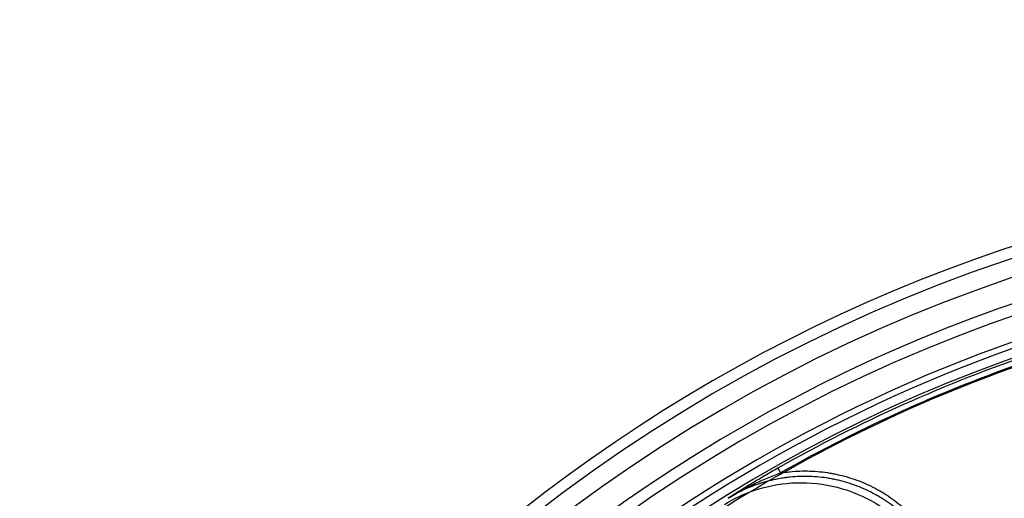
# Model space of a CAD drawing. Header units: millimetres. Extents: x 0 to 297, y 0 to 210.
# Tile 18 of 256: x 140.534 to 141.021, y 91.467 to 91.704. Entities that reach past the tile are written whole.
import ezdxf

# ---------------------------------------------------------------- set-up
doc = ezdxf.new("R2010")
doc.units = ezdxf.units.MM
doc.header["$LTSCALE"] = 16.335
doc.layers.get('0').update_dxf_attribs({"linetype": 'CONTINUOUS'})
doc.layers.add('01_GLOBAL', color=7, linetype='CONTINUOUS')
doc.layers.add('INTFCLR_144815', color=7, linetype='CONTINUOUS')

msp = doc.modelspace()

# ---------------------------------------------------------------- linework, layer by layer
at = {"color": 7, "linetype": 'Continuous'}
msp.add_circle((142.5788, 92.20834), 3.42, dxfattribs=at)
at = {"color": 9, "linetype": 'Continuous'}
msp.add_arc((142.5788, 92.20834), 3.37617, 182.96745, 267.03255, dxfattribs=at)
at = {"layer": '01_GLOBAL', "color": 7, "linetype": 'Continuous'}
msp.add_circle((142.5788, 92.20834), 3.465, dxfattribs=at)
at = {"layer": 'INTFCLR_144815', "color": 9, "linetype": 'Continuous'}
msp.add_line((140.90921, 91.48204), (140.91054, 91.47969), dxfattribs=at)
at = {"layer": 'INTFCLR_144815', "color": 6, "linetype": 'Continuous'}
for radius, start, end in [(0.79171, 313.99379, 154.5151), (0.76471, 312.95436, 154.51444), (0.75907, 71.6564, 156.04408), (0.74687, 70.99817, 162.00183), (0.73942, 108.71364, 257.75596)]:
    msp.add_arc((141.27355, 90.84009), radius, start, end, dxfattribs=at)
at = {"layer": 'INTFCLR_144815', "color": 9, "linetype": 'Continuous'}
for radius, start, end in [(0.78615, 71.61786, 156.02362), (0.77715, 71.61786, 156.02362), (0.74379, 70.76822, 162.23178), (0.7349, 107.70768, 136.29232), (0.73813, 108.74653, 119.57707), (0.73544, 108.74653, 119.57707)]:
    msp.add_arc((141.27355, 90.84009), radius, start, end, dxfattribs=at)
for points, knots in [([(140.90921, 91.48204), (140.90815, 91.48144), (140.90604, 91.48023), (140.90186, 91.47778), (140.89671, 91.47469), (140.89062, 91.47094), (140.88661, 91.46839), (140.88462, 91.46713)], [0, 0, 0, 0, 0.1273, 0.253863, 0.505138, 0.753408, 1, 1, 1, 1]), ([(140.91054, 91.47969), (140.91123, 91.47981), (140.91274, 91.48003), (140.91594, 91.48042), (140.92176, 91.48081), (140.92838, 91.4806), (140.93414, 91.47983), (140.93742, 91.47923), (140.94235, 91.47815), (140.94948, 91.47593), (140.95625, 91.4728), (140.9606, 91.47032), (140.96346, 91.46855), (140.96827, 91.46524), (140.97332, 91.46096), (140.97736, 91.45678), (140.97955, 91.45427), (140.98273, 91.45036), (140.98695, 91.44418), (140.9903, 91.43752), (140.99216, 91.43288), (140.99331, 91.42973), (140.99503, 91.42414), (140.99667, 91.41602), (140.99711, 91.40938), (140.99711, 91.40603)], [0, 0, 0, 0, 0.016043, 0.035336, 0.073923, 0.151096, 0.189683, 0.208976, 0.228269, 0.305442, 0.382615, 0.401909, 0.421202, 0.459788, 0.536961, 0.575548, 0.594841, 0.614135, 0.691308, 0.768481, 0.787774, 0.807067, 0.845654, 0.922827, 1, 1, 1, 1]), ([(140.88278, 91.46412), (140.88749, 91.46704), (140.89821, 91.47207), (140.91648, 91.47562), (140.93652, 91.47409), (140.95611, 91.4667), (140.97276, 91.45402), (140.9847, 91.43785), (140.99138, 91.42048), (140.99281, 91.40873), (140.99284, 91.40318)], [0, 0, 0, 0, 0.109174, 0.230841, 0.362574, 0.5, 0.637426, 0.769159, 0.890826, 1, 1, 1, 1]), ([(140.99442, 91.40603), (140.99442, 91.40923), (140.99399, 91.41564), (140.99241, 91.42352), (140.99075, 91.42888), (140.98965, 91.43191), (140.98786, 91.43637), (140.98462, 91.44282), (140.98054, 91.44879), (140.9775, 91.45253), (140.97539, 91.45495), (140.9715, 91.45898), (140.9666, 91.46314), (140.96198, 91.46631), (140.95924, 91.468), (140.95506, 91.47038), (140.94851, 91.47342), (140.9416, 91.47556), (140.9369, 91.47659), (140.93374, 91.47718), (140.92818, 91.47791), (140.92176, 91.47812), (140.91617, 91.47773), (140.91297, 91.47735), (140.90822, 91.47662), (140.90119, 91.47494), (140.89444, 91.47233), (140.89011, 91.47023), (140.88754, 91.46887), (140.88572, 91.46781), (140.88462, 91.46713)], [0, 0, 0, 0, 0.062938, 0.125575, 0.157147, 0.172989, 0.188758, 0.251402, 0.314267, 0.330114, 0.345891, 0.377281, 0.439886, 0.471419, 0.487269, 0.503052, 0.565715, 0.62855, 0.644401, 0.660189, 0.691595, 0.754211, 0.785736, 0.801589, 0.817382, 0.880073, 0.942904, 0.958758, 0.974558, 1, 1, 1, 1])]:
    msp.add_open_spline(points, degree=3, knots=knots, dxfattribs=at)
at = {"layer": 'INTFCLR_144815', "color": 6, "linetype": 'Continuous'}
msp.add_open_spline([(140.88462, 91.46713), (140.88668, 91.46843), (140.89088, 91.4709), (140.89734, 91.47424), (140.90282, 91.4767), (140.90724, 91.47847), (140.90944, 91.47931), (140.91054, 91.47969)], degree=3, knots=[0, 0, 0, 0, 0.253577, 0.505733, 0.755323, 0.878334, 1, 1, 1, 1], dxfattribs=at)

doc.saveas('drawing.dxf')
